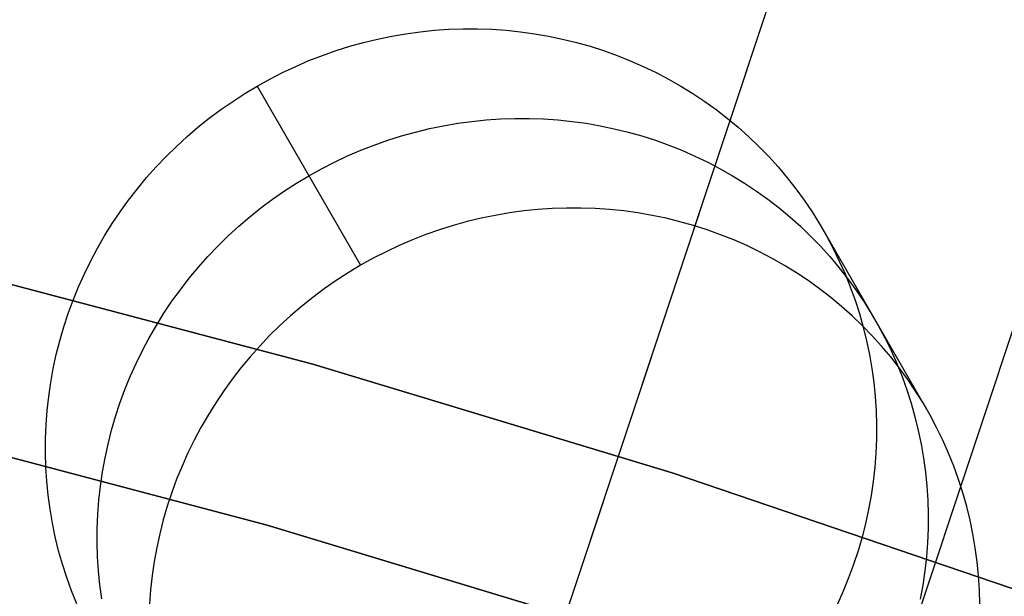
# Model space of a CAD drawing. Header units: millimetres. Extents: x 6049 to 7254, y -11340 to -10297.
# Tile 164 of 237: x 6667.63 to 6673.52, y -10618.95 to -10615.5. Entities that reach past the tile are written whole.
import ezdxf

# ---------------------------------------------------------------- set-up
doc = ezdxf.new("R2010")
doc.units = ezdxf.units.MM
doc.layers.add('color', color=7, linetype='Continuous')

msp = doc.modelspace()

# ---------------------------------------------------------------- linework, layer by layer
at = {"color": 8, "true_color": 0x7f7f7f}
for p, q in [((6669.9418, -10615.5829, 58.0499), (6670.027, -10615.5713, 58.0574)), ((6670.027, -10615.5713, 58.0574), (6670.1125, -10615.5626, 58.0655)), ((6670.1125, -10615.5626, 58.0655), (6670.1981, -10615.5568, 58.0742)), ((6670.1981, -10615.5568, 58.0742), (6670.2839, -10615.5538, 58.0836)), ((6670.2839, -10615.5538, 58.0836), (6670.3696, -10615.5539, 58.0935)), ((6670.3696, -10615.5539, 58.0935), (6670.4552, -10615.5568, 58.1039)), ((6670.4552, -10615.5568, 58.1039), (6670.5406, -10615.5627, 58.115)), ((6670.5406, -10615.5627, 58.115), (6670.6257, -10615.5714, 58.1265)), ((6670.6257, -10615.5714, 58.1265), (6670.7104, -10615.5831, 58.1386)), ((6669.606, -10615.6582, 58.0262), (6669.689, -10615.6351, 58.0311)), ((6669.689, -10615.6351, 58.0311), (6669.7727, -10615.6149, 58.0368)), ((6669.7727, -10615.6149, 58.0368), (6669.857, -10615.5975, 58.043)), ((6669.857, -10615.5975, 58.043), (6669.9418, -10615.5829, 58.0499)), ((6670.7104, -10615.5831, 58.1386), (6670.7945, -10615.5976, 58.1513)), ((6670.7945, -10615.5976, 58.1513), (6670.878, -10615.6151, 58.1644)), ((6670.878, -10615.6151, 58.1644), (6670.9608, -10615.6353, 58.178)), ((6670.9608, -10615.6353, 58.178), (6671.0427, -10615.6584, 58.1921)), ((6669.4424, -10615.7127, 58.0182), (6669.5238, -10615.684, 58.0219)), ((6669.5238, -10615.684, 58.0219), (6669.606, -10615.6582, 58.0262)), ((6671.0427, -10615.6584, 58.1921), (6671.1237, -10615.6843, 58.2066)), ((6671.1237, -10615.6843, 58.2066), (6671.2038, -10615.713, 58.2216)), ((6669.2828, -10615.7781, 58.0128), (6669.3621, -10615.744, 58.0152)), ((6669.3621, -10615.744, 58.0152), (6669.4424, -10615.7127, 58.0182)), ((6671.2038, -10615.713, 58.2216), (6671.2827, -10615.7444, 58.237)), ((6671.2827, -10615.7444, 58.237), (6671.3604, -10615.7785, 58.2527)), ((6669.2047, -10615.8148, 58.0112), (6669.2828, -10615.7781, 58.0128)), ((6671.3604, -10615.7785, 58.2527), (6671.4368, -10615.8152, 58.2689)), ((6669.0525, -10615.896, 58.0098), (6669.1279, -10615.8541, 58.0102)), ((6669.1279, -10615.8541, 58.0102), (6669.2047, -10615.8148, 58.0112)), ((6671.4368, -10615.8152, 58.2689), (6671.5118, -10615.8546, 58.2854)), ((6671.5118, -10615.8546, 58.2854), (6671.5853, -10615.8965, 58.3023)), ((6668.9785, -10615.9404, 58.0102), (6669.0525, -10615.896, 58.0098)), ((6669.0525, -10615.896, 58.0098), (6669.6711, -10616.9675, 52.6508)), ((6669.0525, -10615.896, 58.0098), (6669.6711, -10616.9675, 52.6508)), ((6669.0525, -10615.896, 58.0098), (6669.6711, -10616.9675, 52.6508)), ((6671.5853, -10615.8965, 58.3023), (6671.6573, -10615.9409, 58.3195)), ((6668.8352, -10616.0366, 58.0128), (6668.906, -10615.9873, 58.0112)), ((6668.906, -10615.9873, 58.0112), (6668.9785, -10615.9404, 58.0102)), ((6671.6573, -10615.9409, 58.3195), (6671.7276, -10615.9878, 58.337)), ((6671.7276, -10615.9878, 58.337), (6671.7962, -10616.0371, 58.3548)), ((6668.766, -10616.0882, 58.0152), (6668.8352, -10616.0366, 58.0128)), ((6671.7962, -10616.0371, 58.3548), (6671.8629, -10616.0888, 58.3728)), ((6668.6987, -10616.1421, 58.0182), (6668.766, -10616.0882, 58.0152)), ((6670.2511, -10616.1187, 55.3704), (6670.3363, -10616.107, 55.3779)), ((6670.3363, -10616.107, 55.3779), (6670.4218, -10616.0983, 55.386)), ((6670.4218, -10616.0983, 55.386), (6670.5074, -10616.0925, 55.3947)), ((6670.5074, -10616.0925, 55.3947), (6670.5932, -10616.0896, 55.404)), ((6670.5932, -10616.0896, 55.404), (6670.6789, -10616.0896, 55.4139)), ((6670.6789, -10616.0896, 55.4139), (6670.7645, -10616.0925, 55.4244)), ((6670.7645, -10616.0925, 55.4244), (6670.8499, -10616.0984, 55.4354)), ((6670.8499, -10616.0984, 55.4354), (6670.935, -10616.1072, 55.447)), ((6671.8629, -10616.0888, 58.3728), (6671.9278, -10616.1427, 58.3911)), ((6668.6332, -10616.1982, 58.0219), (6668.6987, -10616.1421, 58.0182)), ((6669.9983, -10616.1708, 55.3516), (6670.082, -10616.1506, 55.3572)), ((6670.082, -10616.1506, 55.3572), (6670.1663, -10616.1332, 55.3635)), ((6670.1663, -10616.1332, 55.3635), (6670.2511, -10616.1187, 55.3704)), ((6670.935, -10616.1072, 55.447), (6671.0197, -10616.1188, 55.4591)), ((6671.0197, -10616.1188, 55.4591), (6671.1038, -10616.1334, 55.4717)), ((6671.1038, -10616.1334, 55.4717), (6671.1873, -10616.1508, 55.4849)), ((6671.1873, -10616.1508, 55.4849), (6671.2701, -10616.1711, 55.4985)), ((6671.9278, -10616.1427, 58.3911), (6671.9906, -10616.1988, 58.4095)), ((6668.5697, -10616.2565, 58.0262), (6668.6332, -10616.1982, 58.0219)), ((6669.7517, -10616.2484, 55.3387), (6669.8331, -10616.2198, 55.3423)), ((6669.8331, -10616.2198, 55.3423), (6669.9153, -10616.1939, 55.3467)), ((6669.9153, -10616.1939, 55.3467), (6669.9983, -10616.1708, 55.3516)), ((6671.2701, -10616.1711, 55.4985), (6671.352, -10616.1942, 55.5126)), ((6671.352, -10616.1942, 55.5126), (6671.4331, -10616.2201, 55.5271)), ((6671.4331, -10616.2201, 55.5271), (6671.5131, -10616.2487, 55.5421)), ((6671.9906, -10616.1988, 58.4095), (6672.0515, -10616.2571, 58.4282)), ((6668.5082, -10616.3168, 58.0311), (6668.5697, -10616.2565, 58.0262)), ((6669.5921, -10616.3138, 55.3333), (6669.6714, -10616.2798, 55.3357)), ((6669.6714, -10616.2798, 55.3357), (6669.7517, -10616.2484, 55.3387)), ((6671.5131, -10616.2487, 55.5421), (6671.592, -10616.2801, 55.5574)), ((6671.592, -10616.2801, 55.5574), (6671.6697, -10616.3142, 55.5732)), ((6672.0515, -10616.2571, 58.4282), (6672.1102, -10616.3175, 58.4471)), ((6668.4489, -10616.3792, 58.0368), (6668.5082, -10616.3168, 58.0311)), ((6669.5141, -10616.3505, 55.3317), (6669.5921, -10616.3138, 55.3333)), ((6671.6697, -10616.3142, 55.5732), (6671.7461, -10616.351, 55.5894)), ((6672.1102, -10616.3175, 58.4471), (6672.1667, -10616.3799, 58.4661)), ((6668.3916, -10616.4435, 58.043), (6668.4489, -10616.3792, 58.0368)), ((6669.3618, -10616.4318, 55.3303), (6669.4372, -10616.3899, 55.3306)), ((6669.4372, -10616.3899, 55.3306), (6669.5141, -10616.3505, 55.3317)), ((6671.7461, -10616.351, 55.5894), (6671.8211, -10616.3903, 55.6059)), ((6671.8211, -10616.3903, 55.6059), (6671.8946, -10616.4322, 55.6228)), ((6672.1667, -10616.3799, 58.4661), (6672.221, -10616.4442, 58.4852)), ((6668.3367, -10616.5097, 58.0499), (6668.3916, -10616.4435, 58.043)), ((6669.2878, -10616.4762, 55.3306), (6669.3618, -10616.4318, 55.3303)), ((6671.8946, -10616.4322, 55.6228), (6671.9666, -10616.4767, 55.64)), ((6672.221, -10616.4442, 58.4852), (6672.2729, -10616.5104, 58.5044)), ((6668.284, -10616.5776, 58.0574), (6668.3367, -10616.5097, 58.0499)), ((6669.2153, -10616.523, 55.3317), (6669.2878, -10616.4762, 55.3306)), ((6671.9666, -10616.4767, 55.64), (6672.0369, -10616.5236, 55.6575)), ((6672.2729, -10616.5104, 58.5044), (6672.3225, -10616.5784, 58.5237)), ((6668.2337, -10616.6473, 58.0655), (6668.284, -10616.5776, 58.0574)), ((6669.0753, -10616.6239, 55.3357), (6669.1445, -10616.5723, 55.3333)), ((6669.1445, -10616.5723, 55.3333), (6669.2153, -10616.523, 55.3317)), ((6672.0369, -10616.5236, 55.6575), (6672.1055, -10616.5729, 55.6752)), ((6672.1055, -10616.5729, 55.6752), (6672.1722, -10616.6245, 55.6933)), ((6669.008, -10616.6778, 55.3387), (6669.0753, -10616.6239, 55.3357)), ((6670.7311, -10616.634, 52.7065), (6670.6456, -10616.6428, 52.6984)), ((6670.8168, -10616.6282, 52.7152), (6670.7311, -10616.634, 52.7065)), ((6670.9025, -10616.6253, 52.7245), (6670.8168, -10616.6282, 52.7152)), ((6670.9882, -10616.6253, 52.7344), (6670.9025, -10616.6253, 52.7245)), ((6671.0739, -10616.6283, 52.7449), (6670.9882, -10616.6253, 52.7344)), ((6671.1592, -10616.6341, 52.7559), (6671.0739, -10616.6283, 52.7449)), ((6671.2443, -10616.6429, 52.7675), (6671.1592, -10616.6341, 52.7559)), ((6672.1722, -10616.6245, 55.6933), (6672.2371, -10616.6784, 55.7115)), ((6672.3225, -10616.5784, 58.5237), (6672.3696, -10616.6481, 58.5431)), ((6668.1858, -10616.7186, 58.0742), (6668.2337, -10616.6473, 58.0655)), ((6668.9425, -10616.7339, 55.3423), (6669.008, -10616.6778, 55.3387)), ((6670.3913, -10616.6863, 52.6777), (6670.3076, -10616.7066, 52.6721)), ((6670.4756, -10616.6689, 52.684), (6670.3913, -10616.6863, 52.6777)), ((6670.5604, -10616.6544, 52.6909), (6670.4756, -10616.6689, 52.684)), ((6670.6456, -10616.6428, 52.6984), (6670.5604, -10616.6544, 52.6909)), ((6671.329, -10616.6546, 52.7796), (6671.2443, -10616.6429, 52.7675)), ((6671.4131, -10616.6691, 52.7922), (6671.329, -10616.6546, 52.7796)), ((6671.4966, -10616.6865, 52.8054), (6671.4131, -10616.6691, 52.7922)), ((6671.5794, -10616.7068, 52.819), (6671.4966, -10616.6865, 52.8054)), ((6672.2371, -10616.6784, 55.7115), (6672.3, -10616.7346, 55.73)), ((6672.3696, -10616.6481, 58.5431), (6672.4142, -10616.7194, 58.5625)), ((6668.1404, -10616.7914, 58.0836), (6668.1858, -10616.7186, 58.0742)), ((6668.879, -10616.7922, 55.3467), (6668.9425, -10616.7339, 55.3423)), ((6670.2246, -10616.7296, 52.6671), (6670.1424, -10616.7555, 52.6628)), ((6670.3076, -10616.7066, 52.6721), (6670.2246, -10616.7296, 52.6671)), ((6671.6613, -10616.7299, 52.833), (6671.5794, -10616.7068, 52.819)), ((6671.7424, -10616.7558, 52.8476), (6671.6613, -10616.7299, 52.833)), ((6672.3, -10616.7346, 55.73), (6672.3608, -10616.7929, 55.7487)), ((6672.4142, -10616.7194, 58.5625), (6672.4562, -10616.7922, 58.5819)), ((6668.0976, -10616.8656, 58.0935), (6668.1404, -10616.7914, 58.0836)), ((6668.8176, -10616.8526, 55.3516), (6668.879, -10616.7922, 55.3467)), ((6670.0611, -10616.7841, 52.6592), (6669.9807, -10616.8155, 52.6562)), ((6670.1424, -10616.7555, 52.6628), (6670.0611, -10616.7841, 52.6592)), ((6671.8224, -10616.7845, 52.8625), (6671.7424, -10616.7558, 52.8476)), ((6671.9013, -10616.8159, 52.8779), (6671.8224, -10616.7845, 52.8625)), ((6672.3608, -10616.7929, 55.7487), (6672.4195, -10616.8532, 55.7676)), ((6672.4355, -10616.7556, 58.5722), (6673.0541, -10617.8271, 53.2132)), ((6672.4562, -10616.7922, 58.5819), (6672.4956, -10616.8665, 58.6013)), ((6668.0573, -10616.9412, 58.1039), (6668.0976, -10616.8656, 58.0935)), ((6668.7582, -10616.9149, 55.3572), (6668.8176, -10616.8526, 55.3516)), ((6669.9014, -10616.8496, 52.6538), (6669.8234, -10616.8863, 52.6521)), ((6669.9807, -10616.8155, 52.6562), (6669.9014, -10616.8496, 52.6538)), ((6671.979, -10616.85, 52.8937), (6671.9013, -10616.8159, 52.8779)), ((6672.0554, -10616.8867, 52.9099), (6671.979, -10616.85, 52.8937)), ((6672.4195, -10616.8532, 55.7676), (6672.476, -10616.9156, 55.7866)), ((6672.4956, -10616.8665, 58.6013), (6672.5324, -10616.9421, 58.6207)), ((6668.701, -10616.9792, 55.3635), (6668.7582, -10616.9149, 55.3572)), ((6669.7465, -10616.9256, 52.6511), (6669.6711, -10616.9675, 52.6508)), ((6669.8234, -10616.8863, 52.6521), (6669.7465, -10616.9256, 52.6511)), ((6672.1304, -10616.9261, 52.9264), (6672.0554, -10616.8867, 52.9099)), ((6672.2039, -10616.968, 52.9433), (6672.1304, -10616.9261, 52.9264)), ((6672.476, -10616.9156, 55.7866), (6672.5303, -10616.98, 55.8057)), ((6667.2153, -10616.985, 259.6), (6669.3843, -10617.5595, 259.6)), ((6669.3843, -10617.5595, 231.7162), (6667.2153, -10616.985, 231.7162)), ((6669.3843, -10617.5595, 245.6581), (6667.2153, -10616.985, 245.6581)), ((6669.3843, -10617.5595, 231.7162), (6667.2153, -10616.985, 231.7162)), ((6667.2153, -10616.985, 259.6), (6669.3843, -10617.5595, 259.6)), ((6668.0197, -10617.0181, 58.115), (6668.0573, -10616.9412, 58.1039)), ((6668.646, -10617.0454, 55.3704), (6668.701, -10616.9792, 55.3635)), ((6669.6711, -10616.9675, 52.6508), (6669.5971, -10617.0119, 52.6511)), ((6672.2759, -10617.0124, 52.9605), (6672.2039, -10616.968, 52.9433)), ((6672.5303, -10616.98, 55.8057), (6672.5822, -10617.0462, 55.8249)), ((6672.5324, -10616.9421, 58.6207), (6672.5665, -10617.019, 58.64)), ((6667.9848, -10617.0962, 58.1265), (6668.0197, -10617.0181, 58.115)), ((6668.5933, -10617.1134, 55.3779), (6668.646, -10617.0454, 55.3704)), ((6669.5971, -10617.0119, 52.6511), (6669.5246, -10617.0588, 52.6521)), ((6672.3462, -10617.0593, 52.978), (6672.2759, -10617.0124, 52.9605)), ((6672.5665, -10617.019, 58.64), (6672.5979, -10617.0971, 58.6592)), ((6672.5822, -10617.0462, 55.8249), (6672.6318, -10617.1141, 55.8442)), ((6667.9525, -10617.1753, 58.1386), (6667.9848, -10617.0962, 58.1265)), ((6669.5246, -10617.0588, 52.6521), (6669.4538, -10617.108, 52.6538)), ((6672.4148, -10617.1086, 52.9957), (6672.3462, -10617.0593, 52.978)), ((6672.5979, -10617.0971, 58.6592), (6672.6265, -10617.1762, 58.6784)), ((6668.543, -10617.183, 55.386), (6668.5933, -10617.1134, 55.3779)), ((6669.3847, -10617.1596, 52.6562), (6669.3173, -10617.2135, 52.6592)), ((6669.4538, -10617.108, 52.6538), (6669.3847, -10617.1596, 52.6562)), ((6672.4815, -10617.1602, 53.0138), (6672.4148, -10617.1086, 52.9957)), ((6672.5464, -10617.2142, 53.032), (6672.4815, -10617.1602, 53.0138)), ((6672.6318, -10617.1141, 55.8442), (6672.6789, -10617.1838, 55.8636)), ((6667.9231, -10617.2555, 58.1513), (6667.9525, -10617.1753, 58.1386)), ((6668.4951, -10617.2543, 55.3947), (6668.543, -10617.183, 55.386)), ((6669.3173, -10617.2135, 52.6592), (6669.2519, -10617.2697, 52.6628)), ((6672.6093, -10617.2703, 53.0505), (6672.5464, -10617.2142, 53.032)), ((6672.6265, -10617.1762, 58.6784), (6672.6522, -10617.2564, 58.6974)), ((6672.6789, -10617.1838, 55.8636), (6672.7235, -10617.2551, 55.883)), ((6667.8964, -10617.3365, 58.1644), (6667.9231, -10617.2555, 58.1513)), ((6668.4497, -10617.3271, 55.404), (6668.4951, -10617.2543, 55.3947)), ((6669.2519, -10617.2697, 52.6628), (6669.1883, -10617.3279, 52.6671)), ((6672.6701, -10617.3286, 53.0692), (6672.6093, -10617.2703, 53.0505)), ((6672.6522, -10617.2564, 58.6974), (6672.6752, -10617.3374, 58.7162)), ((6672.7235, -10617.2551, 55.883), (6672.7655, -10617.3279, 55.9024)), ((6667.8726, -10617.4183, 58.178), (6667.8964, -10617.3365, 58.1644)), ((6668.4069, -10617.4014, 55.4139), (6668.4497, -10617.3271, 55.404)), ((6669.1883, -10617.3279, 52.6671), (6669.1269, -10617.3883, 52.6721)), ((6672.7288, -10617.389, 53.088), (6672.6701, -10617.3286, 53.0692)), ((6672.6752, -10617.3374, 58.7162), (6672.6952, -10617.4192, 58.7349)), ((6672.7655, -10617.3279, 55.9024), (6672.8049, -10617.4022, 55.9218)), ((6668.3666, -10617.477, 55.4244), (6668.4069, -10617.4014, 55.4139)), ((6669.1269, -10617.3883, 52.6721), (6669.0675, -10617.4507, 52.6777)), ((6672.7853, -10617.4514, 53.107), (6672.7288, -10617.389, 53.088)), ((6667.8516, -10617.5008, 58.1921), (6667.8726, -10617.4183, 58.178)), ((6669.0675, -10617.4507, 52.6777), (6669.0103, -10617.515, 52.684)), ((6672.6952, -10617.4192, 58.7349), (6672.7124, -10617.5018, 58.7534)), ((6672.8396, -10617.5157, 53.1262), (6672.7853, -10617.4514, 53.107)), ((6672.8049, -10617.4022, 55.9218), (6672.8417, -10617.4778, 55.9412)), ((6667.8335, -10617.584, 58.2066), (6667.8516, -10617.5008, 58.1921)), ((6668.329, -10617.5539, 55.4354), (6668.3666, -10617.477, 55.4244)), ((6669.0103, -10617.515, 52.684), (6668.9553, -10617.5811, 52.6909)), ((6672.7124, -10617.5018, 58.7534), (6672.7267, -10617.5849, 58.7716)), ((6672.8915, -10617.5819, 53.1454), (6672.8396, -10617.5157, 53.1262)), ((6672.8417, -10617.4778, 55.9412), (6672.8758, -10617.5547, 55.9605)), ((6668.2941, -10617.6319, 55.447), (6668.329, -10617.5539, 55.4354)), ((6669.3843, -10617.5595, 259.6), (6671.5323, -10618.2085, 259.6)), ((6671.5323, -10618.2085, 231.7162), (6669.3843, -10617.5595, 231.7162)), ((6671.5323, -10618.2085, 245.6581), (6669.3843, -10617.5595, 245.6581)), ((6671.5323, -10618.2085, 231.7162), (6669.3843, -10617.5595, 231.7162)), ((6669.3843, -10617.5595, 259.6), (6671.5323, -10618.2085, 259.6)), ((6672.8758, -10617.5547, 55.9605), (6672.9072, -10617.6328, 55.9797)), ((6667.8183, -10617.6676, 58.2216), (6667.8335, -10617.584, 58.2066)), ((6668.2618, -10617.7111, 55.4591), (6668.2941, -10617.6319, 55.447)), ((6668.9553, -10617.5811, 52.6909), (6668.9026, -10617.6491, 52.6984)), ((6672.7267, -10617.5849, 58.7716), (6672.738, -10617.6685, 58.7897)), ((6672.9411, -10617.6499, 53.1647), (6672.8915, -10617.5819, 53.1454)), ((6672.9072, -10617.6328, 55.9797), (6672.9358, -10617.7119, 55.9988)), ((6667.8061, -10617.7516, 58.237), (6667.8183, -10617.6676, 58.2216)), ((6668.9026, -10617.6491, 52.6984), (6668.8523, -10617.7188, 52.7065)), ((6672.738, -10617.6685, 58.7897), (6672.7464, -10617.7526, 58.8074)), ((6672.9882, -10617.7195, 53.1841), (6672.9411, -10617.6499, 53.1647)), ((6667.7967, -10617.8359, 58.2527), (6667.8061, -10617.7516, 58.237)), ((6668.2324, -10617.7912, 55.4717), (6668.2618, -10617.7111, 55.4591)), ((6668.8523, -10617.7188, 52.7065), (6668.8044, -10617.79, 52.7152)), ((6672.7464, -10617.7526, 58.8074), (6672.7519, -10617.8369, 58.8249)), ((6672.9358, -10617.7119, 55.9988), (6672.9615, -10617.7921, 56.0178)), ((6673.0328, -10617.7908, 53.2035), (6672.9882, -10617.7195, 53.1841)), ((6668.2057, -10617.8722, 55.4849), (6668.2324, -10617.7912, 55.4717)), ((6668.8044, -10617.79, 52.7152), (6668.7591, -10617.8628, 52.7245)), ((6672.9615, -10617.7921, 56.0178), (6672.9845, -10617.8731, 56.0367)), ((6673.0748, -10617.8637, 53.2229), (6673.0328, -10617.7908, 53.2035)), ((6667.7904, -10617.9205, 58.2689), (6667.7967, -10617.8359, 58.2527)), ((6668.1819, -10617.954, 55.4985), (6668.2057, -10617.8722, 55.4849)), ((6668.7591, -10617.8628, 52.7245), (6668.7162, -10617.9371, 52.7344)), ((6672.7519, -10617.8369, 58.8249), (6672.7544, -10617.9214, 58.8421)), ((6673.1143, -10617.9379, 53.2423), (6673.0748, -10617.8637, 53.2229)), ((6667.7869, -10618.0051, 58.2854), (6667.7904, -10617.9205, 58.2689)), ((6672.7544, -10617.9214, 58.8421), (6672.7539, -10618.0061, 58.859)), ((6672.9845, -10617.8731, 56.0367), (6673.0046, -10617.955, 56.0554)), ((6669.1117, -10618.5216, 231.7162), (6666.9759, -10617.9559, 231.7162)), ((6666.9759, -10617.9559, 259.6), (6669.1117, -10618.5216, 259.6)), ((6669.1117, -10618.5216, 231.7162), (6666.9759, -10617.9559, 231.7162)), ((6669.1117, -10618.5216, 245.6581), (6666.9759, -10617.9559, 245.6581)), ((6666.9759, -10617.9559, 259.6), (6669.1117, -10618.5216, 259.6)), ((6668.1609, -10618.0366, 55.5126), (6668.1819, -10617.954, 55.4985)), ((6668.7162, -10617.9371, 52.7344), (6668.6759, -10618.0127, 52.7449)), ((6673.0046, -10617.955, 56.0554), (6673.0217, -10618.0375, 56.0738)), ((6673.151, -10618.0136, 53.2617), (6673.1143, -10617.9379, 53.2423)), ((6667.7865, -10618.0898, 58.3023), (6667.7869, -10618.0051, 58.2854)), ((6668.1428, -10618.1197, 55.5271), (6668.1609, -10618.0366, 55.5126)), ((6668.6759, -10618.0127, 52.7449), (6668.6383, -10618.0896, 52.7559)), ((6672.7539, -10618.0061, 58.859), (6672.7505, -10618.0907, 58.8755)), ((6673.0217, -10618.0375, 56.0738), (6673.036, -10618.1206, 56.0921)), ((6673.1851, -10618.0905, 53.281), (6673.151, -10618.0136, 53.2617)), ((6667.789, -10618.1743, 58.3195), (6667.7865, -10618.0898, 58.3023)), ((6668.6383, -10618.0896, 52.7559), (6668.6034, -10618.1677, 52.7675)), ((6672.7505, -10618.0907, 58.8755), (6672.7441, -10618.1752, 58.8917)), ((6673.2165, -10618.1685, 53.3002), (6673.1851, -10618.0905, 53.281)), ((6668.1276, -10618.2033, 55.5421), (6668.1428, -10618.1197, 55.5271)), ((6673.036, -10618.1206, 56.0921), (6673.0474, -10618.2043, 56.1101)), ((6667.7944, -10618.2586, 58.337), (6667.789, -10618.1743, 58.3195)), ((6668.1154, -10618.2873, 55.5574), (6668.1276, -10618.2033, 55.5421)), ((6668.6034, -10618.1677, 52.7675), (6668.5711, -10618.2468, 52.7796)), ((6671.5323, -10618.2085, 259.6), (6673.6566, -10618.9313, 259.6)), ((6673.6566, -10618.9313, 231.7162), (6671.5323, -10618.2085, 231.7162)), ((6673.6566, -10618.9313, 245.6581), (6671.5323, -10618.2085, 245.6581)), ((6673.6566, -10618.9313, 231.7162), (6671.5323, -10618.2085, 231.7162)), ((6671.5323, -10618.2085, 259.6), (6673.6566, -10618.9313, 259.6)), ((6672.7441, -10618.1752, 58.8917), (6672.7348, -10618.2596, 58.9075)), ((6673.0474, -10618.2043, 56.1101), (6673.0558, -10618.2883, 56.1279)), ((6673.2451, -10618.2477, 53.3193), (6673.2165, -10618.1685, 53.3002)), ((6667.8028, -10618.3427, 58.3548), (6667.7944, -10618.2586, 58.337)), ((6668.5711, -10618.2468, 52.7796), (6668.5417, -10618.3269, 52.7922)), ((6672.7348, -10618.2596, 58.9075), (6672.7225, -10618.3436, 58.9228)), ((6673.2709, -10618.3278, 53.3383), (6673.2451, -10618.2477, 53.3193)), ((6667.8142, -10618.4263, 58.3728), (6667.8028, -10618.3427, 58.3548)), ((6668.106, -10618.3717, 55.5732), (6668.1154, -10618.2873, 55.5574)), ((6668.5417, -10618.3269, 52.7922), (6668.515, -10618.408, 52.8054)), ((6672.7225, -10618.3436, 58.9228), (6672.7074, -10618.4272, 58.9378)), ((6673.0558, -10618.2883, 56.1279), (6673.0612, -10618.3726, 56.1454)), ((6673.2938, -10618.4089, 53.3572), (6673.2709, -10618.3278, 53.3383)), ((6668.0997, -10618.4562, 55.5894), (6668.106, -10618.3717, 55.5732)), ((6673.0612, -10618.3726, 56.1454), (6673.0637, -10618.4572, 56.1626)), ((6667.8284, -10618.5094, 58.3911), (6667.8142, -10618.4263, 58.3728)), ((6668.0962, -10618.5409, 55.6059), (6668.0997, -10618.4562, 55.5894)), ((6668.515, -10618.408, 52.8054), (6668.4912, -10618.4898, 52.819)), ((6672.7074, -10618.4272, 58.9378), (6672.6893, -10618.5104, 58.9523)), ((6673.0637, -10618.4572, 56.1626), (6673.0632, -10618.5418, 56.1795)), ((6673.3139, -10618.4907, 53.3758), (6673.2938, -10618.4089, 53.3572)), ((6667.8456, -10618.592, 58.4095), (6667.8284, -10618.5094, 58.3911)), ((6668.4912, -10618.4898, 52.819), (6668.4702, -10618.5723, 52.833)), ((6672.6893, -10618.5104, 58.9523), (6672.6683, -10618.5929, 58.9664)), ((6673.331, -10618.5732, 53.3943), (6673.3139, -10618.4907, 53.3758)), ((6668.0958, -10618.6255, 55.6228), (6668.0962, -10618.5409, 55.6059)), ((6668.4702, -10618.5723, 52.833), (6668.4521, -10618.6554, 52.8476)), ((6671.2266, -10619.1606, 231.7162), (6669.1117, -10618.5216, 231.7162)), ((6669.1117, -10618.5216, 259.6), (6671.2266, -10619.1606, 259.6)), ((6671.2266, -10619.1606, 231.7162), (6669.1117, -10618.5216, 231.7162)), ((6671.2266, -10619.1606, 245.6581), (6669.1117, -10618.5216, 245.6581)), ((6669.1117, -10618.5216, 259.6), (6671.2266, -10619.1606, 259.6)), ((6673.0632, -10618.5418, 56.1795), (6673.0598, -10618.6264, 56.196)), ((6673.3453, -10618.6564, 53.4126), (6673.331, -10618.5732, 53.3943)), ((6667.8657, -10618.6738, 58.4282), (6667.8456, -10618.592, 58.4095)), ((6668.0983, -10618.71, 55.64), (6668.0958, -10618.6255, 55.6228)), ((6672.6683, -10618.5929, 58.9664), (6672.6445, -10618.6747, 58.98)), ((6673.0598, -10618.6264, 56.196), (6673.0534, -10618.711, 56.2122)), ((6667.8886, -10618.7548, 58.4471), (6667.8657, -10618.6738, 58.4282)), ((6668.4521, -10618.6554, 52.8476), (6668.4369, -10618.7391, 52.8625)), ((6672.6445, -10618.6747, 58.98), (6672.6178, -10618.7557, 58.9932)), ((6673.3567, -10618.74, 53.4306), (6673.3453, -10618.6564, 53.4126)), ((6667.9144, -10618.835, 58.4661), (6667.8886, -10618.7548, 58.4471)), ((6668.1037, -10618.7944, 55.6575), (6668.0983, -10618.71, 55.64)), ((6668.4369, -10618.7391, 52.8625), (6668.4247, -10618.8231, 52.8779)), ((6672.6178, -10618.7557, 58.9932), (6672.5883, -10618.8359, 59.0058)), ((6673.0534, -10618.711, 56.2122), (6673.0441, -10618.7953, 56.2279)), ((6673.3651, -10618.824, 53.4484), (6673.3567, -10618.74, 53.4306)), ((6668.1121, -10618.8784, 55.6752), (6668.1037, -10618.7944, 55.6575)), ((6673.0441, -10618.7953, 56.2279), (6673.0318, -10618.8793, 56.2433)), ((6667.943, -10618.9141, 58.4852), (6667.9144, -10618.835, 58.4661)), ((6668.4247, -10618.8231, 52.8779), (6668.4154, -10618.9074, 52.8937)), ((6672.5883, -10618.8359, 59.0058), (6672.5561, -10618.915, 59.0179)), ((6673.3705, -10618.9084, 53.4659), (6673.3651, -10618.824, 53.4484)), ((6667.9743, -10618.9922, 58.5044), (6667.943, -10618.9141, 58.4852)), ((6668.1235, -10618.962, 55.6933), (6668.1121, -10618.8784, 55.6752)), ((6668.4154, -10618.9074, 52.8937), (6668.409, -10618.992, 52.9099)), ((6672.5561, -10618.915, 59.0179), (6672.5212, -10618.9931, 59.0295)), ((6673.0318, -10618.8793, 56.2433), (6673.0167, -10618.963, 56.2583)), ((6673.373, -10618.9929, 53.4831), (6673.3705, -10618.9084, 53.4659))]:
    msp.add_line(p, q, dxfattribs=at)
at = {"layer": 'color', "color": 254, "true_color": 0xcad1ee}
for p, q in [((6673.4129, -10611.4827, 30.3), (6670.4158, -10620.502, 30.3)), ((6673.4129, -10611.4827, 23.7334), (6670.4158, -10620.502, 27.784)), ((6673.4129, -10611.4827, 30.3), (6670.4158, -10620.502, 30.3)), ((6673.4129, -10611.4827, 23.7334), (6670.4158, -10620.502, 27.784)), ((6673.4129, -10611.4827, 27.0167), (6670.9835, -10618.7935, 27.0167)), ((6672.3137, -10621.133, 30.3), (6675.3108, -10612.1137, 30.3)), ((6672.3137, -10621.133, 30.3), (6675.3108, -10612.1137, 30.3)), ((6672.3137, -10621.133, 27.784), (6675.3108, -10612.1137, 23.7335)), ((6672.3137, -10621.133, 27.784), (6675.3108, -10612.1137, 23.7335)), ((6672.8814, -10619.4245, 27.0168), (6675.3108, -10612.1137, 27.0168)), ((6671.9144, -10615.9923, 25.7587), (6671.9144, -10615.9923, 30.3))]:
    msp.add_line(p, q, dxfattribs=at)

doc.saveas('drawing.dxf')
